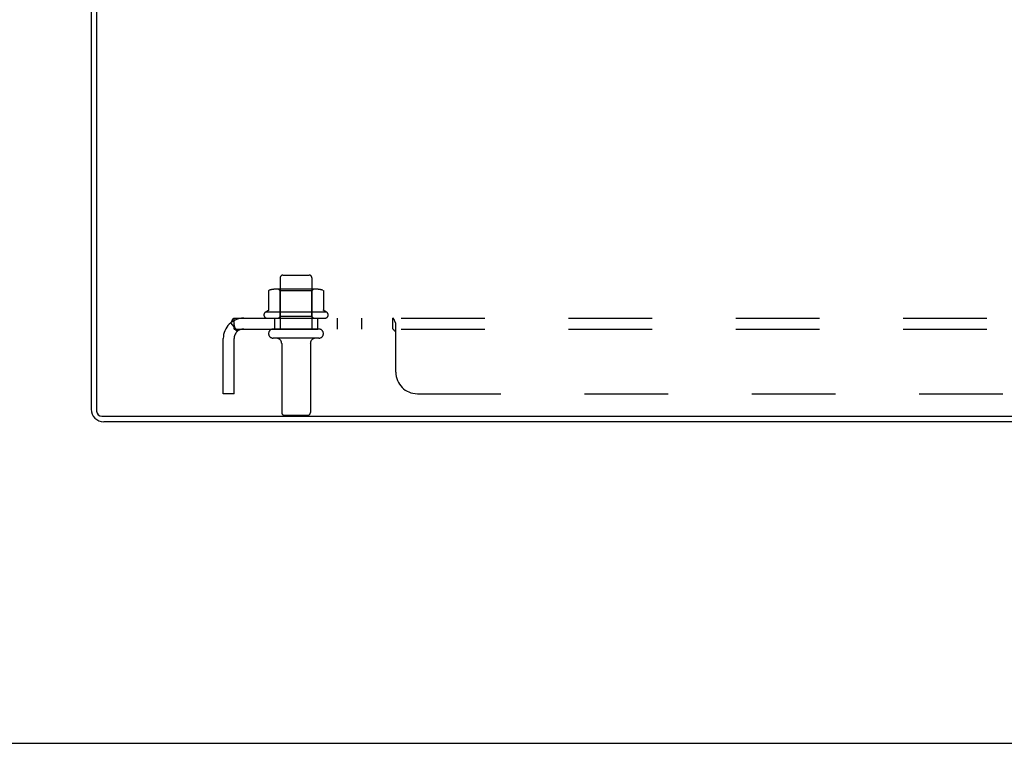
# Model space of a CAD drawing. Header units: inches. Extents: x 0 to 176, y 0 to 114.
# Tile 13 of 102: x 37 to 49, y 0 to 8. Entities that reach past the tile are written whole.
import ezdxf

# ---------------------------------------------------------------- set-up
doc = ezdxf.new("R2010")
doc.units = ezdxf.units.IN
doc.header["$LTSCALE"] = 9.696296
doc.header["$MEASUREMENT"] = 0
doc.linetypes.add('HIDDEN', pattern=[0.2, 0.1, -0.1])
doc.layers.get('0').update_dxf_attribs({"linetype": 'CONTINUOUS'})
doc.layers.add('DEFAULT_2', color=8, linetype='HIDDEN')
doc.layers.add('SUBPANEL', color=7, linetype='CONTINUOUS')

msp = doc.modelspace()

# ---------------------------------------------------------------- linework, layer by layer
at = {"color": 3, "linetype": 'Continuous'}
for p, q in [((38.126, 15.584), (38.126, 3.874)), ((38.189, 15.586), (38.189, 3.852)), ((38.249, 3.792), (74.003, 3.792)), ((74.051, 3.729), (38.271, 3.729))]:
    msp.add_line(p, q, dxfattribs=at)
at = {"color": 7, "linetype": 'Continuous'}
msp.add_line((0, 0), (176.296, 0), dxfattribs=at)
at = {"color": 3, "linetype": 'Continuous'}
for centre, radius in [((38.271, 3.874), 0.145), ((38.249, 3.852), 0.06)]:
    msp.add_arc(centre, radius, 180, 270, dxfattribs=at)
at = {"layer": 'DEFAULT_2', "color": 8, "linetype": 'HIDDEN'}
for p, q in [((40.318, 5.399), (40.318, 4.804)), ((40.348, 5.429), (40.654, 5.429)), ((40.684, 5.399), (40.684, 4.804)), ((40.756, 5.265), (40.245, 5.265)), ((40.317, 5.245), (40.297, 5.265)), ((40.684, 5.245), (40.704, 5.265)), ((40.182, 5.243), (40.182, 5.025)), ((40.317, 4.949), (40.317, 5.245)), ((40.684, 5.245), (40.317, 5.245)), ((40.684, 4.949), (40.684, 5.245)), ((40.82, 5.243), (40.82, 5.025)), ((40.857, 4.999), (40.145, 4.999)), ((40.167, 4.929), (40.835, 4.929)), ((40.317, 4.949), (40.297, 4.929)), ((40.684, 4.949), (40.317, 4.949)), ((40.684, 4.949), (40.704, 4.929)), ((40.765, 4.804), (40.236, 4.804)), ((40.765, 4.698), (40.236, 4.698)), ((40.335, 4.635), (40.335, 3.834)), ((40.667, 4.635), (40.667, 3.834)), ((40.365, 3.804), (40.637, 3.804))]:
    msp.add_line(p, q, dxfattribs=at)
for points in [[(40.188, 5.252), (40.186, 5.252), (40.185, 5.251), (40.184, 5.249), (40.183, 5.248), (40.182, 5.246), (40.182, 5.245), (40.182, 5.243)], [(40.814, 5.252), (40.815, 5.252), (40.816, 5.251), (40.818, 5.249), (40.819, 5.248), (40.819, 5.246), (40.82, 5.245), (40.82, 5.243)], [(40.182, 5.025), (40.182, 5.024), (40.182, 5.023), (40.181, 5.022), (40.181, 5.021), (40.181, 5.02), (40.18, 5.02), (40.18, 5.019), (40.18, 5.019), (40.179, 5.018), (40.179, 5.018), (40.179, 5.018), (40.178, 5.017), (40.178, 5.017), (40.178, 5.017), (40.177, 5.017), (40.177, 5.017), (40.177, 5.016), (40.177, 5.016)], [(40.825, 5.016), (40.825, 5.016), (40.824, 5.017), (40.824, 5.017), (40.824, 5.017), (40.824, 5.017), (40.823, 5.017), (40.823, 5.018), (40.823, 5.018), (40.822, 5.018), (40.822, 5.019), (40.822, 5.019), (40.821, 5.02), (40.821, 5.02), (40.821, 5.021), (40.82, 5.022), (40.82, 5.023), (40.82, 5.024), (40.82, 5.025)]]:
    msp.add_lwpolyline(points, dxfattribs=at)
for centre, radius, start, end in [((40.348, 5.399), 0.03, 90, 180), ((40.654, 5.399), 0.03, 0, 90), ((40.245, 5.123), 0.141, 90, 113.95), ((40.756, 5.123), 0.141, 66.05, 90), ((40.167, 4.967), 0.0384, 124.4497, 270), ((40.501, 4.398), 0.698, 117.6814, 120.6631), ((40.501, 4.398), 0.698, 59.3369, 62.3186), ((40.835, 4.967), 0.0384, 270, 55.5503), ((40.236, 4.751), 0.053, 90, 270), ((40.765, 4.751), 0.053, 270, 90), ((40.272, 4.635), 0.0625, 0, 90), ((40.729, 4.635), 0.0625, 90, 180), ((40.365, 3.834), 0.03, 180, 270), ((40.637, 3.834), 0.03, 270, 360)]:
    msp.add_arc(centre, radius, start, end, dxfattribs=at)
at = {"layer": 'SUBPANEL', "color": 8, "linetype": 'HIDDEN'}
for p, q in [((39.782, 4.804), (39.782, 4.929)), ((39.782, 4.929), (72.47, 4.929)), ((40.251, 4.929), (40.251, 4.804)), ((40.751, 4.929), (40.751, 4.804)), ((40.979, 4.929), (40.979, 4.804)), ((41.26, 4.929), (41.26, 4.804)), ((41.622, 4.804), (41.622, 4.929)), ((41.64, 4.909), (41.638, 4.913)), ((39.743, 4.875), (39.823, 4.778)), ((39.782, 4.804), (72.47, 4.804)), ((41.623, 4.803), (41.622, 4.804)), ((41.646, 4.895), (41.643, 4.902)), ((41.652, 4.882), (41.651, 4.885)), ((41.654, 4.879), (41.652, 4.882)), ((41.655, 4.877), (41.654, 4.879)), ((41.657, 4.875), (41.655, 4.877)), ((41.657, 4.304), (41.657, 4.875)), ((39.657, 4.054), (39.657, 4.692)), ((39.782, 4.054), (39.782, 4.692)), ((41.637, 4.789), (41.635, 4.793)), ((41.646, 4.78), (41.644, 4.781)), ((41.649, 4.778), (41.647, 4.779)), ((39.782, 4.054), (39.657, 4.054)), ((41.907, 4.054), (70.345, 4.054))]:
    msp.add_line(p, q, dxfattribs=at)
for points in [[(39.759, 4.899), (39.762, 4.906), (39.763, 4.909), (39.765, 4.913), (39.766, 4.916), (39.768, 4.918), (39.77, 4.921), (39.772, 4.923), (39.774, 4.925), (39.775, 4.927), (39.777, 4.928), (39.779, 4.928), (39.781, 4.929), (39.782, 4.929)], [(41.633, 4.921), (41.632, 4.923), (41.63, 4.925), (41.628, 4.927), (41.626, 4.928), (41.625, 4.928), (41.623, 4.929), (41.622, 4.929)], [(41.626, 4.928), (41.625, 4.928), (41.623, 4.929), (41.622, 4.929)], [(41.638, 4.913), (41.637, 4.916), (41.635, 4.918), (41.633, 4.921), (41.632, 4.923), (41.63, 4.925)], [(41.643, 4.902), (41.642, 4.906), (41.64, 4.909)], [(39.743, 4.875), (39.746, 4.877), (39.748, 4.879), (39.75, 4.882), (39.752, 4.885), (39.754, 4.888), (39.755, 4.892), (39.757, 4.895), (39.759, 4.899)], [(39.805, 4.8), (39.805, 4.8), (39.805, 4.8), (39.805, 4.8), (39.805, 4.8), (39.804, 4.801), (39.804, 4.801), (39.804, 4.802), (39.803, 4.802), (39.803, 4.803), (39.803, 4.803), (39.803, 4.804), (39.802, 4.804), (39.802, 4.805), (39.802, 4.805), (39.801, 4.806), (39.801, 4.807), (39.801, 4.807), (39.8, 4.808), (39.8, 4.809), (39.8, 4.809), (39.799, 4.81), (39.799, 4.811), (39.799, 4.811), (39.798, 4.812), (39.798, 4.813), (39.798, 4.813), (39.797, 4.814), (39.797, 4.815), (39.796, 4.816), (39.796, 4.816), (39.796, 4.817), (39.795, 4.818), (39.795, 4.819), (39.795, 4.82), (39.794, 4.82), (39.794, 4.821), (39.794, 4.822), (39.793, 4.823), (39.793, 4.824), (39.793, 4.825), (39.792, 4.826), (39.792, 4.827), (39.792, 4.827), (39.791, 4.828), (39.791, 4.829), (39.79, 4.83), (39.79, 4.831), (39.79, 4.832), (39.789, 4.833), (39.789, 4.834), (39.789, 4.836), (39.788, 4.837), (39.788, 4.838), (39.788, 4.839), (39.787, 4.84), (39.787, 4.841), (39.787, 4.842), (39.786, 4.843), (39.786, 4.844), (39.786, 4.845), (39.786, 4.846), (39.785, 4.847), (39.785, 4.848), (39.785, 4.849), (39.784, 4.85), (39.784, 4.851), (39.784, 4.852), (39.784, 4.853), (39.784, 4.854), (39.783, 4.855), (39.783, 4.855), (39.783, 4.856), (39.783, 4.857), (39.783, 4.858), (39.783, 4.859), (39.782, 4.86), (39.782, 4.861), (39.782, 4.861), (39.782, 4.862), (39.782, 4.862), (39.782, 4.863), (39.782, 4.863), (39.782, 4.863)], [(39.782, 4.863), (39.782, 4.863), (39.782, 4.863)], [(39.782, 4.863), (39.782, 4.863), (39.782, 4.863), (39.782, 4.863), (39.782, 4.862), (39.782, 4.862), (39.782, 4.861), (39.782, 4.861), (39.782, 4.86)], [(39.81, 4.786), (39.806, 4.789), (39.804, 4.791), (39.801, 4.793), (39.799, 4.795), (39.797, 4.797), (39.794, 4.799), (39.792, 4.8), (39.79, 4.801), (39.788, 4.802), (39.786, 4.803), (39.784, 4.803), (39.782, 4.804)], [(39.802, 4.803), (39.802, 4.803), (39.803, 4.803), (39.803, 4.802), (39.803, 4.802), (39.804, 4.801), (39.804, 4.801), (39.804, 4.801), (39.805, 4.8), (39.805, 4.8), (39.805, 4.8), (39.805, 4.8), (39.805, 4.8)], [(41.632, 4.797), (41.63, 4.799), (41.629, 4.8), (41.627, 4.801), (41.626, 4.802), (41.624, 4.803), (41.623, 4.803), (41.622, 4.804)], [(41.627, 4.801), (41.626, 4.802), (41.624, 4.803)], [(41.635, 4.793), (41.633, 4.795), (41.632, 4.797), (41.63, 4.799)], [(41.651, 4.885), (41.649, 4.888), (41.648, 4.892), (41.646, 4.895)], [(39.823, 4.778), (39.822, 4.778), (39.821, 4.778), (39.821, 4.778), (39.82, 4.778), (39.819, 4.778), (39.817, 4.779), (39.816, 4.78), (39.815, 4.781), (39.813, 4.782), (39.811, 4.784), (39.81, 4.786)], [(41.643, 4.782), (41.641, 4.784), (41.64, 4.786), (41.639, 4.787), (41.637, 4.789)], [(41.657, 4.778), (41.655, 4.778), (41.654, 4.778), (41.652, 4.778), (41.65, 4.778), (41.649, 4.778), (41.647, 4.779), (41.646, 4.78), (41.644, 4.781), (41.643, 4.782), (41.641, 4.784), (41.64, 4.786)], [(41.657, 4.778), (41.655, 4.778), (41.654, 4.778), (41.652, 4.778), (41.65, 4.778)]]:
    msp.add_lwpolyline(points, dxfattribs=at)
for centre, radius, start, end in [((39.894, 4.692), 0.237, 90, 180), ((39.894, 4.692), 0.112, 90, 180), ((41.907, 4.304), 0.25, 180, 270)]:
    msp.add_arc(centre, radius, start, end, dxfattribs=at)

doc.saveas('drawing.dxf')
